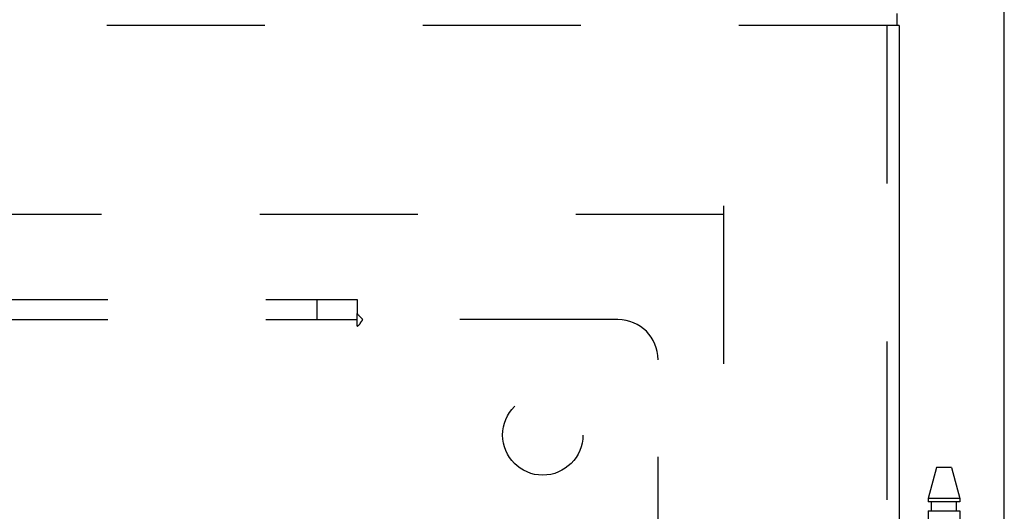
# Model space of a CAD drawing. Header units: inches. Extents: x 0 to 179, y 0 to 116.
# Tile 179 of 234: x 74.56 to 80.69, y 78.03 to 81.09. Entities that reach past the tile are written whole.
import ezdxf

# ---------------------------------------------------------------- set-up
doc = ezdxf.new("R2010")
doc.units = ezdxf.units.IN
doc.header["$LTSCALE"] = 9.842105
doc.header["$MEASUREMENT"] = 0
doc.linetypes.add('HIDDEN', pattern=[0.2, 0.1, -0.1])
doc.layers.get('0').update_dxf_attribs({"linetype": 'CONTINUOUS'})
for name, color, linetype in [('DEFAULT_2', 8, 'HIDDEN'), ('RIGHTHAND_DOOR_ASSEMBLY', 7, 'CONTINUOUS'), ('SUBPANEL', 7, 'CONTINUOUS')]:
    doc.layers.add(name, color=color, linetype=linetype)

msp = doc.modelspace()

# ---------------------------------------------------------------- linework, layer by layer
at = {"color": 3, "linetype": 'Continuous'}
msp.add_line((80.6945, 33.4793), (80.6945, 84.4013), dxfattribs=at)
at = {"layer": 'DEFAULT_2', "color": 8, "linetype": 'HIDDEN'}
for p, q in [((78.9445, 79.9273), (78.9445, 34.8233)), ((58.3405, 79.8753), (78.9445, 79.8753))]:
    msp.add_line(p, q, dxfattribs=at)
at = {"layer": 'RIGHTHAND_DOOR_ASSEMBLY', "color": 7, "linetype": 'Continuous'}
for p in [(80.0257, 81.1253), (80.0387, 81.0503)]:
    msp.add_line(p, (80.0257, 81.0503), dxfattribs=at)
at = {"layer": 'RIGHTHAND_DOOR_ASSEMBLY', "color": 8, "linetype": 'HIDDEN'}
for p, q in [((80.0257, 81.0503), (57.2392, 81.0503)), ((79.9637, 81.0503), (79.9637, 33.7003)), ((80.2727, 78.2983), (80.2212, 78.1043)), ((80.3657, 78.2983), (80.2727, 78.2983)), ((80.3657, 78.2983), (80.4172, 78.1043)), ((80.4172, 78.1043), (80.2212, 78.1043)), ((80.2212, 78.1043), (80.2212, 78.0833)), ((80.4172, 78.0833), (80.2212, 78.0833)), ((80.2407, 78.0283), (80.2407, 78.0833)), ((80.3977, 78.0283), (80.3977, 78.0833)), ((80.4172, 78.1043), (80.4172, 78.0833)), ((80.2212, 78.0283), (80.4172, 78.0283)), ((80.2212, 78.0283), (80.2212, 74.846)), ((80.4172, 78.0283), (80.4172, 74.846))]:
    msp.add_line(p, q, dxfattribs=at)
at = {"layer": 'RIGHTHAND_DOOR_ASSEMBLY', "color": 3, "linetype": 'Continuous'}
msp.add_line((80.0387, 81.0503), (80.0387, 33.7003), dxfattribs=at)
at = {"layer": 'SUBPANEL', "color": 8, "linetype": 'HIDDEN'}
for p, q in [((36.7257, 79.3441), (76.6632, 79.3441)), ((76.4132, 79.3441), (76.4132, 79.2191)), ((76.6632, 79.3441), (76.6632, 79.2576)), ((76.6632, 79.1782), (76.6632, 79.2576)), ((36.7257, 79.2191), (76.6632, 79.2191)), ((78.2882, 79.2191), (76.6986, 79.2191)), ((78.5382, 77.3794), (78.5382, 78.9691))]:
    msp.add_line(p, q, dxfattribs=at)
for points in [[(76.6632, 79.2576), (76.6648, 79.2555), (76.6663, 79.2534), (76.6679, 79.2514), (76.6695, 79.2494), (76.671, 79.2475), (76.6726, 79.2458), (76.6741, 79.2441), (76.6757, 79.2424), (76.6772, 79.2409), (76.6787, 79.2393), (76.6802, 79.2378)], [(76.6802, 79.2378), (76.6868, 79.2313), (76.6887, 79.2294), (76.6905, 79.2276), (76.6924, 79.2257), (76.6941, 79.2239), (76.6957, 79.2221), (76.6972, 79.2205), (76.6986, 79.2191)], [(76.6632, 79.1782), (76.6648, 79.1788), (76.6664, 79.1795), (76.6679, 79.1803), (76.6694, 79.1811), (76.6708, 79.1821), (76.6723, 79.1831), (76.6737, 79.1843), (76.6751, 79.1855), (76.6765, 79.187), (76.6779, 79.1886), (76.6791, 79.1901), (76.6804, 79.1917), (76.6816, 79.1935), (76.6828, 79.1953), (76.6841, 79.1973), (76.6853, 79.1993), (76.6892, 79.2057)], [(76.6892, 79.2057), (76.6905, 79.2079), (76.6919, 79.2101), (76.6933, 79.2121), (76.6946, 79.2141), (76.696, 79.2159), (76.6973, 79.2176), (76.6986, 79.2191)]]:
    msp.add_lwpolyline(points, dxfattribs=at)
msp.add_circle((77.8195, 78.5003), 0.25, dxfattribs=at)
msp.add_arc((78.2882, 78.9691), 0.25, 0, 90, dxfattribs=at)

doc.saveas('drawing.dxf')
